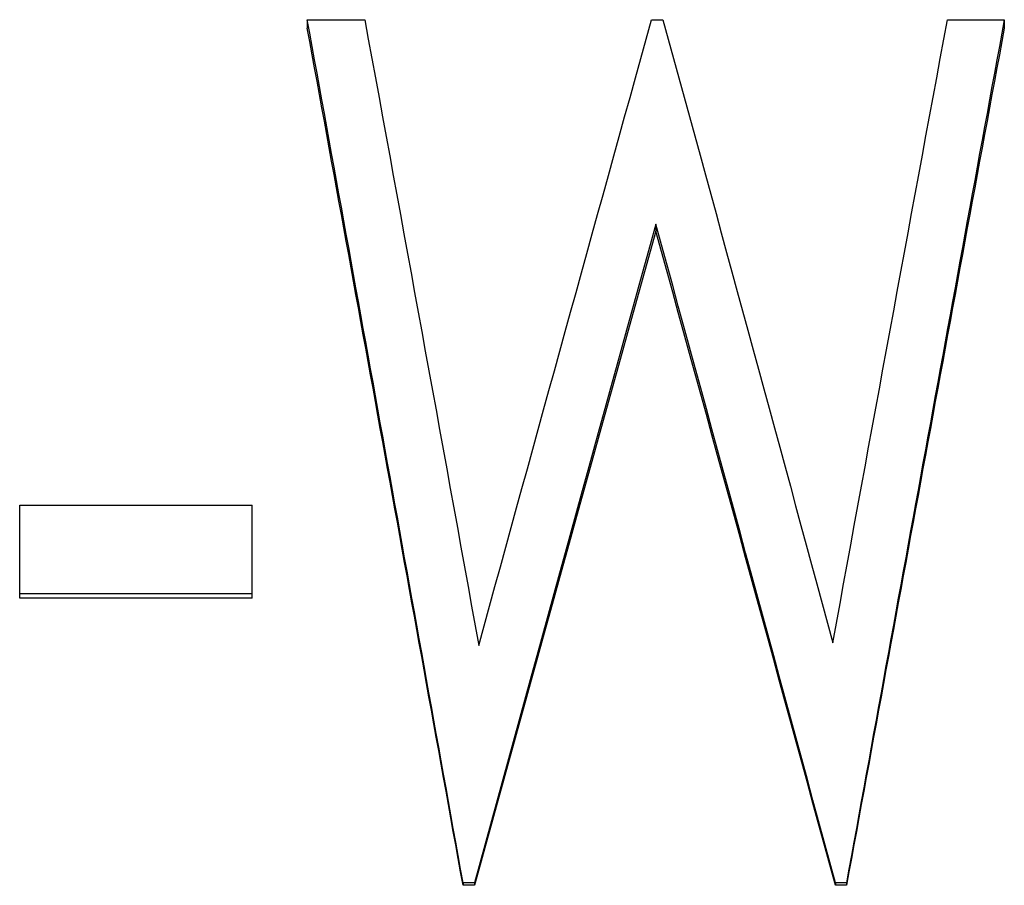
# Model space of a CAD drawing. Header units: millimetres. Extents: x -150 to 245, y -74 to 150.
# Tile 17 of 20: x 16 to 27, y 4 to 13. Entities that reach past the tile are written whole.
import ezdxf

# ---------------------------------------------------------------- set-up
doc = ezdxf.new("R2010")
doc.units = ezdxf.units.MM

msp = doc.modelspace()

# ---------------------------------------------------------------- linework, layer by layer
at = {"color": 7, "linetype": 'Continuous', "lineweight": 25}
for p, q in [((19.5, 13.021), (20.099, 13.021)), ((19.5, 13.021), (19.5, 12.933)), ((23.091, 13.021), (23.209, 13.021)), ((26.176, 13.021), (26.769, 13.021)), ((26.769, 13.021), (26.769, 12.933)), ((23.135, 10.889), (23.135, 10.816)), ((16.5, 6.99), (16.5, 7.961)), ((16.5, 7.961), (18.923, 7.961)), ((18.923, 6.99), (18.923, 7.961)), ((18.923, 7.037), (16.5, 7.037)), ((18.923, 6.99), (16.5, 6.99)), ((21.242, 4.025), (21.124, 4.025)), ((21.124, 4.025), (21.124, 3.998)), ((21.242, 4.025), (21.242, 3.998)), ((25.123, 4.025), (25.008, 4.025)), ((25.008, 4.025), (25.008, 3.998)), ((25.123, 4.025), (25.123, 3.998)), ((21.242, 3.998), (21.124, 3.998)), ((25.123, 3.998), (25.008, 3.998))]:
    msp.add_line(p, q, dxfattribs=at)
for points in [[(21.124, 4.025), (20.583, 7.041), (20.041, 10.047), (19.5, 13.021)], [(20.099, 13.021), (20.495, 10.861), (20.892, 8.684), (21.288, 6.498)], [(21.288, 6.498), (21.889, 8.684), (22.49, 10.861), (23.091, 13.021)], [(23.209, 13.021), (23.799, 10.87), (24.39, 8.703), (24.981, 6.527)], [(24.981, 6.527), (25.379, 8.703), (25.778, 10.87), (26.176, 13.021)], [(26.769, 13.021), (26.221, 10.047), (25.672, 7.041), (25.123, 4.025)], [(21.124, 3.998), (20.583, 6.994), (20.041, 9.979), (19.5, 12.933)], [(26.769, 12.933), (26.221, 9.979), (25.672, 6.994), (25.123, 3.998)], [(23.135, 10.889), (22.504, 8.613), (21.873, 6.322), (21.242, 4.025)], [(25.008, 4.025), (24.383, 6.322), (23.759, 8.613), (23.135, 10.889)], [(23.135, 10.816), (22.504, 8.555), (21.873, 6.28), (21.242, 3.998)], [(25.008, 3.998), (24.383, 6.28), (23.759, 8.555), (23.135, 10.816)]]:
    msp.add_open_spline(points, degree=3, dxfattribs=at)

doc.saveas('drawing.dxf')
